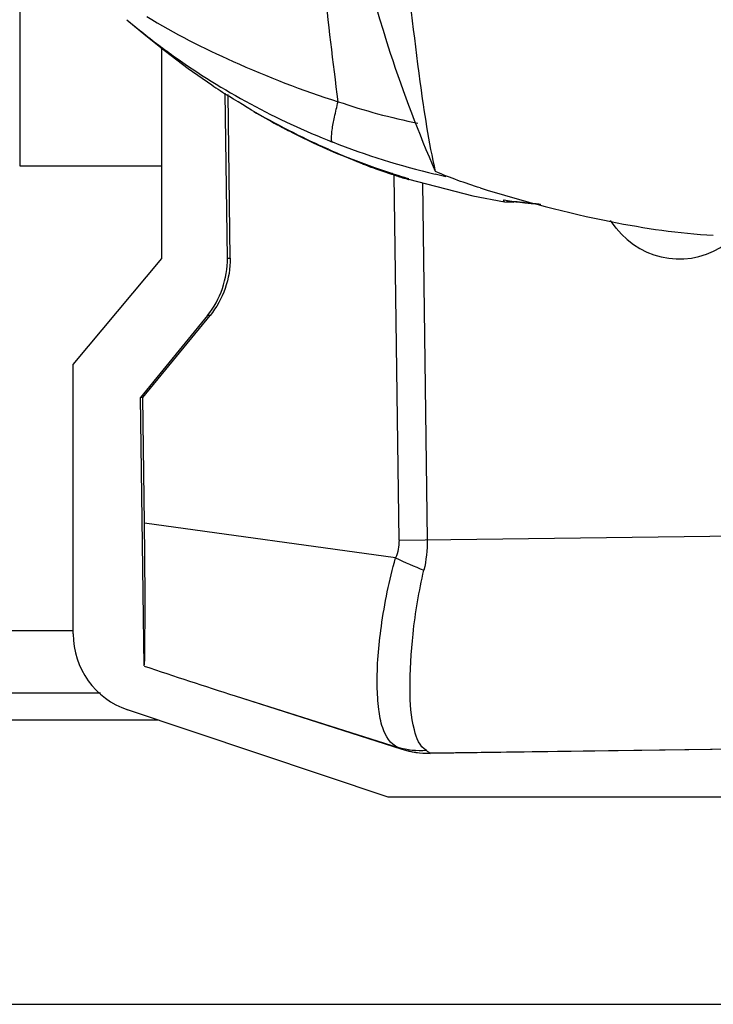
# Model space of a CAD drawing. Header units: millimetres. Extents: x 0 to 4000, y 0 to 3000.
# Tile 21 of 119: x 1313 to 1391, y 363 to 474. Entities that reach past the tile are written whole.
import ezdxf

# ---------------------------------------------------------------- set-up
doc = ezdxf.new("R2010")
doc.units = ezdxf.units.MM
doc.header["$LTSCALE"] = 219.99956
doc.layers.get('0').update_dxf_attribs({"linetype": 'CONTINUOUS'})

msp = doc.modelspace()

# ---------------------------------------------------------------- linework, layer by layer
at = {"color": 7, "linetype": 'CONTINUOUS'}
for p, q in [((1313.1, 549.25), (1313.1, 457.25)), ((1325.14, 473.69), (1326.58, 472.5)), ((1325.14, 473.69), (1327.27, 471.92)), ((1325.14, 473.69), (1325.14, 473.69)), ((1329.09, 446.84), (1329.09, 470.46)), ((1336.47, 446.88), (1336.22, 465.44)), ((1336.78, 446.88), (1336.53, 465.26)), ((1347.69, 459.12), (1351.33, 457.61)), ((1347.69, 459.12), (1348.71, 458.68)), ((1348.71, 458.68), (1355.82, 456.03)), ((1351.33, 457.61), (1351.73, 457.46)), ((1313.1, 457.25), (1329.09, 457.25)), ((1355.82, 456.03), (1364.09, 453.87)), ((1355.99, 456.05), (1356.55, 455.87)), ((1364.09, 453.87), (1367.65, 453.22)), ((1367.65, 453.22), (1368.62, 453.18)), ((1367.65, 453.22), (1367.65, 453.22)), ((1368.1, 453.31), (1368.92, 453.21)), ((1368.62, 453.18), (1368.77, 453.23)), ((1380.24, 450.25), (1379.59, 451.09)), ((1319.09, 434.92), (1329.09, 446.84)), ((1334.22, 440.42), (1326.68, 431.19)), ((1326.93, 431.19), (1334.51, 440.43)), ((1319.09, 404.59), (1319.09, 434.92)), ((1326.93, 431.19), (1326.68, 431.19)), ((1327.09, 400.99), (1326.68, 431.19)), ((1327.12, 417.05), (1326.93, 431.19)), ((1322.17, 397.93), (1043.93, 397.93)), ((1337.32, 397.64), (1356.1, 391.63)), ((1354.57, 386.24), (1325.23, 396.06)), ((1426.91, 392.08), (1359.28, 391.16)), ((1611.53, 386.24), (1354.57, 386.24)), ((598.66, 362.93), (1768.66, 362.93))]:
    msp.add_line(p, q, dxfattribs=at)
at = {"color": 9, "linetype": 'CONTINUOUS'}
for p, q in [((1355.78, 415.13), (1355.23, 456.22)), ((1356.86, 455.71), (1356.86, 455.77)), ((1358.41, 455.35), (1358.96, 415.17)), ((1336.47, 446.88), (1336.78, 446.88)), ((1334.51, 440.43), (1334.22, 440.42)), ((1355.39, 413.14), (1327.12, 417.05)), ((1355.78, 415.13), (1420.73, 416.01)), ((1319.09, 404.93), (1047.01, 404.93)), ((1337.32, 397.64), (1355.68, 391.82)), ((1037.49, 394.93), (1328.61, 394.93)), ((1356.1, 391.63), (1356.1, 391.65)), ((1426.9, 392.09), (1359.28, 391.18)), ((1359.28, 391.18), (1359.28, 391.16))]:
    msp.add_line(p, q, dxfattribs=at)
at = {"color": 7, "linetype": 'CONTINUOUS'}
for points in [[(1327.27, 471.92), (1329.5, 470.14), (1332.05, 468.22), (1334.7, 466.35)], [(1352.85, 457.12), (1353.11, 457.03), (1353.48, 456.9), (1353.83, 456.77), (1354.17, 456.66), (1354.49, 456.55)], [(1354.49, 456.55), (1354.79, 456.45), (1355.07, 456.35), (1355.33, 456.27), (1355.57, 456.19), (1355.99, 456.05)], [(1356.55, 455.87), (1356.69, 455.83), (1356.73, 455.81), (1356.73, 455.81)], [(1367.89, 453.33), (1367.9, 453.33), (1367.96, 453.32), (1368.1, 453.31)], [(1368.92, 453.21), (1369.37, 453.16), (1369.94, 453.09), (1370.67, 453.02), (1371.58, 452.93), (1371.73, 452.92)]]:
    msp.add_lwpolyline(points, dxfattribs=at)
for centre, radius, start, end in [((1381.12, 534.95), 82.83, 235.9096, 237.5178), ((1380.16, 532.2), 79.97, 239.3791, 241.5598), ((1380.14, 532.15), 79.91, 241.56, 242.1992), ((1380.12, 532.12), 79.88, 242.1992, 242.5935), ((1380.08, 532.04), 79.78, 242.593, 246.051), ((1380.63, 534.17), 81.91, 246.4028, 250.1798), ((1379.8, 530.91), 78.59, 246.5607, 248.2751), ((1379.85, 531.04), 78.73, 248.2748, 248.6578), ((1379.85, 531.49), 79.2, 249.1979, 250.3022), ((1379.51, 530.52), 78.17, 250.3017, 251.0004), ((1378.82, 528.49), 76.02, 250.9954, 251.6899), ((1378.79, 528.45), 75.97, 251.694, 252.2919), ((1387.34, 455.79), 9.01, 217.9197, 306.8089), ((1328.09, 404.59), 9, 180.0025, 251.4976), ((1559.82, 1094.84), 731.85, 251.45793, 252.30094)]:
    msp.add_arc(centre, radius, start, end, dxfattribs=at)
at = {"color": 9, "linetype": 'CONTINUOUS'}
for centre, radius, start, end in [((1372.12, 532.82), 72.18, 251.2529, 258.6431), ((1378.98, 538.04), 83.92, 248.5472, 256.818), ((1368.08, 492.84), 38.77, 248.736, 249.1962), ((1378.77, 537.24), 83.09, 256.8287, 257.699), ((1386.18, 480.31), 73.89, 245.3735, 248.0683), ((1359.16, 401.24), 10.07, 252.3416, 270.7167)]:
    msp.add_arc(centre, radius, start, end, dxfattribs=at)
at = {"color": 7, "linetype": 'CONTINUOUS'}
msp.add_ellipse((1359.15, 401.16), major_axis=(-0.14, 10), ratio=0.999848, start_param=-3.464433, end_param=-3.141593, dxfattribs=at)
for points, knots in [([(1359.9, 456.6), (1359.14, 459.93), (1357.85, 468.54), (1356.2, 483.25), (1354.88, 500.94), (1354.43, 513.41), (1354.33, 519.76)], [0, 0, 0, 0, 0.161657, 0.410626, 0.699764, 1, 1, 1, 1]), ([(1359.9, 456.6), (1358, 460.95), (1351.21, 478.81), (1347.86, 497.88), (1346.96, 512.19)], [0, 0, 0, 0, 0.248703, 1, 1, 1, 1]), ([(1347.84, 459.11), (1346.88, 459.53), (1343.04, 461.3), (1339.33, 463.37), (1336.64, 465.08)], [0, 0, 0, 0, 0.24669, 1, 1, 1, 1]), ([(1355.69, 456.08), (1355.9, 456.01), (1356.26, 455.86), (1356.56, 455.86), (1356.87, 455.65), (1356.86, 455.72)], [0, 0, 0, 0, 0.544708, 0.832907, 1, 1, 1, 1]), ([(1364.92, 454.77), (1369.76, 453.27), (1378.41, 450.98), (1387.29, 449.64), (1391.16, 449.46)], [0, 0, 0, 0, 0.566881, 1, 1, 1, 1]), ([(1327.09, 400.99), (1327.17, 401.54), (1327.15, 403.3), (1327.22, 406.73), (1327.18, 411.53), (1327.15, 415.13), (1327.12, 417.05)], [0, 0, 0, 0, 0.104631, 0.327663, 0.640201, 1, 1, 1, 1])]:
    msp.add_open_spline(points, degree=3, knots=knots, dxfattribs=at)
at = {"color": 9, "linetype": 'CONTINUOUS'}
for points, knots in [([(1348.93, 464.47), (1348.36, 468.93), (1346.23, 486.97), (1344.84, 505.1), (1344.22, 518.77)], [0, 0, 0, 0, 0.247035, 1, 1, 1, 1]), ([(1327.39, 474.06), (1330.48, 472.13), (1337.55, 468.61), (1344.89, 465.73), (1348.92, 464.47)], [0, 0, 0, 0, 0.463542, 1, 1, 1, 1]), ([(1326.58, 472.5), (1327.82, 471.5), (1334.5, 466.44), (1341.98, 462.41), (1348.29, 459.93)], [0, 0, 0, 0, 0.190586, 1, 1, 1, 1]), ([(1348.29, 459.93), (1348.17, 460), (1348.19, 460.57), (1348.25, 461.43), (1348.54, 462.85), (1348.78, 463.9), (1348.92, 464.47)], [0, 0, 0, 0, 0.089431, 0.296787, 0.614662, 1, 1, 1, 1]), ([(1355.13, 456.33), (1354.96, 456.39), (1354.2, 456.64), (1353.44, 456.91), (1352.85, 457.12)], [0, 0, 0, 0, 0.222703, 1, 1, 1, 1]), ([(1356.5, 455.89), (1356.42, 455.92), (1355.96, 456.06), (1355.5, 456.21), (1355.13, 456.33)], [0, 0, 0, 0, 0.190056, 1, 1, 1, 1]), ([(1355.43, 456.2), (1355.52, 456.17), (1355.75, 456.1), (1355.97, 456.03), (1356.11, 456.01)], [0, 0, 0, 0, 0.392214, 1, 1, 1, 1]), ([(1356.86, 455.77), (1356.93, 455.76), (1356.62, 455.85), (1356.56, 455.87), (1356.5, 455.89)], [0, 0, 0, 0, 0.554985, 1, 1, 1, 1]), ([(1356.74, 455.83), (1356.76, 455.83), (1356.8, 455.83), (1356.84, 455.83), (1356.86, 455.83)], [0, 0, 0, 0, 0.491249, 1, 1, 1, 1]), ([(1369.36, 453.16), (1368.91, 453.21), (1368.74, 453.17), (1367.42, 453.43), (1367.55, 453.36)], [0, 0, 0, 0, 0.752391, 1, 1, 1, 1]), ([(1367.53, 453.37), (1367.54, 453.33), (1367.57, 453.27), (1367.62, 453.23), (1367.65, 453.22)], [0, 0, 0, 0, 0.581101, 1, 1, 1, 1]), ([(1371.7, 452.92), (1371.48, 452.94), (1370.7, 453.01), (1369.92, 453.09), (1369.36, 453.16)], [0, 0, 0, 0, 0.283076, 1, 1, 1, 1]), ([(1355.68, 391.82), (1354.8, 392.15), (1353.86, 393.83), (1353.44, 396.27), (1353.21, 400.12), (1353.71, 405.85), (1354.68, 410.62), (1355.39, 413.14)], [0, 0, 0, 0, 0.126899, 0.222812, 0.342955, 0.645116, 1, 1, 1, 1]), ([(1358.86, 391.47), (1358.1, 391.95), (1357.14, 394.46), (1356.93, 398.86), (1357.27, 404.95), (1358.03, 409.4), (1358.58, 411.77)], [0, 0, 0, 0, 0.128972, 0.348149, 0.649499, 1, 1, 1, 1]), ([(1355.68, 391.82), (1355.78, 391.78), (1355.88, 391.71), (1356.1, 391.69), (1356.1, 391.65)], [0, 0, 0, 0, 0.733583, 1, 1, 1, 1]), ([(1358.86, 391.47), (1358.96, 391.41), (1359.07, 391.3), (1359.28, 391.22), (1359.28, 391.18)], [0, 0, 0, 0, 0.728557, 1, 1, 1, 1])]:
    msp.add_open_spline(points, degree=3, knots=knots, dxfattribs=at)
for points in [[(1351.33, 457.61), (1351.45, 457.57), (1351.58, 457.55), (1351.71, 457.56)], [(1354.31, 456.59), (1354.68, 456.45), (1355.06, 456.32), (1355.43, 456.2)], [(1356.86, 455.71), (1356.7, 455.76), (1356.52, 455.82), (1356.39, 455.93)], [(1355.78, 415.13), (1355.79, 414.45), (1355.65, 413.76), (1355.39, 413.14)], [(1358.96, 415.17), (1358.97, 414.03), (1358.84, 412.88), (1358.58, 411.77)], [(1358.86, 391.47), (1357.79, 391.39), (1356.7, 391.5), (1355.68, 391.82)]]:
    msp.add_open_spline(points, degree=3, dxfattribs=at)
at = {"color": 7, "linetype": 'CONTINUOUS'}
for points in [[(1364.92, 454.77), (1363.22, 455.3), (1361.54, 455.9), (1359.9, 456.6)], [(1334.22, 440.42), (1335.66, 442.19), (1336.5, 444.6), (1336.47, 446.88)], [(1336.78, 446.88), (1336.81, 444.6), (1335.96, 442.19), (1334.51, 440.43)]]:
    msp.add_open_spline(points, degree=3, dxfattribs=at)

doc.saveas('drawing.dxf')
